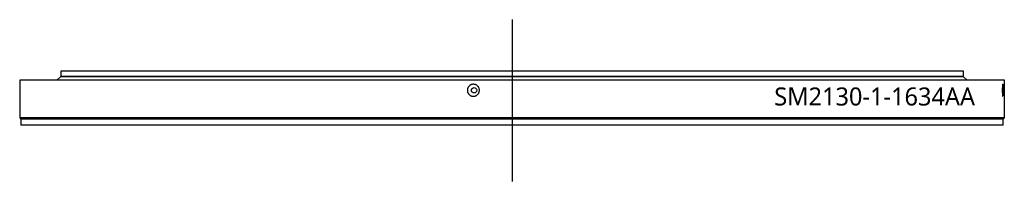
# Model space of a CAD drawing. Header units: millimetres. Extents: x 407 to 10027, y 18195 to 25417.
# Tile 3 of 12: x 2149 to 3783, y 21901 to 22170. Entities that reach past the tile are written whole.
import ezdxf

# ---------------------------------------------------------------- set-up
doc = ezdxf.new("R2010")
doc.units = ezdxf.units.MM
doc.header["$LTSCALE"] = 50

msp = doc.modelspace()

# ---------------------------------------------------------------- linework, layer by layer
msp.add_line((2966.4, 22169.7), (2966.4, 21900.7))
at = {"color": 7, "linetype": 'Continuous', "lineweight": 25}
for p, q in [((2217.4, 22084.2), (2217.4, 22075.2)), ((3715.4, 22084.2), (2217.4, 22084.2)), ((3715.4, 22075.2), (3715.4, 22084.2)), ((2149.4, 22069.2), (2149.4, 22006.2)), ((3783.4, 22069.2), (2149.4, 22069.2)), ((2216.9, 22074.7), (2210.9, 22069.3)), ((3721.9, 22069.3), (2210.9, 22069.3)), ((3715.9, 22074.7), (2216.9, 22074.7)), ((3715.4, 22075.2), (2217.4, 22075.2)), ((2217.4, 22069.3), (2217.4, 22069.2)), ((2224.4, 22075.2), (2224.4, 22074.7)), ((3708.4, 22074.7), (3708.4, 22075.2)), ((3715.4, 22069.2), (3715.4, 22069.3)), ((3721.9, 22069.3), (3715.9, 22074.7)), ((3783.4, 22006.2), (3783.4, 22069.2)), ((2149.4, 22006.2), (2151.4, 22004.2)), ((3783.4, 22006.2), (2149.4, 22006.2)), ((2151.4, 22004.2), (2151.4, 21994.2)), ((3781.4, 22004.2), (2151.4, 22004.2)), ((3781.4, 21994.2), (2151.4, 21994.2)), ((3781.4, 22004.2), (3783.4, 22006.2)), ((3781.4, 21994.2), (3781.4, 22004.2))]:
    msp.add_line(p, q, dxfattribs=at)
msp.add_circle((2903.4, 22052.2), 4.5, dxfattribs=at)
for points in [[(2912.2, 22052.2), (2912.2, 22051.6), (2912.2, 22050.9), (2912, 22049.9), (2911.9, 22049.6), (2911.7, 22049), (2911.6, 22048.7), (2911.2, 22047.8), (2910.9, 22047.2), (2910.4, 22046.4), (2910.2, 22046.1), (2909.8, 22045.6), (2909.5, 22045.4), (2908.8, 22044.7), (2908.3, 22044.3), (2907.5, 22043.7), (2907.2, 22043.6), (2906.7, 22043.2), (2906.1, 22043), (2905.5, 22042.7), (2904.8, 22042.6), (2904.5, 22042.5), (2903.6, 22042.3), (2902.9, 22042.2), (2901.9, 22042.2), (2901.6, 22042.2), (2901, 22042.3), (2900.6, 22042.3), (2899.7, 22042.5), (2899, 22042.7), (2898.1, 22043.1), (2897.8, 22043.2), (2897.3, 22043.6), (2897, 22043.7), (2896.2, 22044.3), (2895.7, 22044.7), (2894.7, 22045.6), (2894.3, 22046.1), (2893.8, 22046.9), (2893.6, 22047.2), (2893.3, 22047.8), (2893.2, 22048.1), (2892.8, 22049), (2892.6, 22049.6), (2892.4, 22050.9), (2892.3, 22051.6), (2892.3, 22052.9), (2892.4, 22053.5), (2892.5, 22054.5), (2892.6, 22054.8), (2892.8, 22055.4), (2893, 22056), (2893.3, 22056.6), (2893.6, 22057.2), (2893.8, 22057.5), (2894.3, 22058.3), (2894.7, 22058.8), (2895.4, 22059.5), (2895.7, 22059.7), (2896.2, 22060.2), (2896.4, 22060.3), (2897.3, 22060.9), (2897.8, 22061.2), (2898.7, 22061.6), (2899, 22061.7), (2899.7, 22061.9), (2900, 22062), (2900.9, 22062.2), (2901.6, 22062.2), (2902.9, 22062.2), (2903.6, 22062.2), (2904.5, 22062), (2904.8, 22061.9), (2905.4, 22061.7), (2905.8, 22061.6), (2906.7, 22061.2), (2907.2, 22060.9), (2908.3, 22060.2), (2908.8, 22059.8), (2909.8, 22058.8), (2910.2, 22058.3), (2910.7, 22057.5), (2910.9, 22057.2), (2911.2, 22056.7), (2911.3, 22056.4), (2911.7, 22055.5), (2911.9, 22054.8), (2912.2, 22053.5), (2912.2, 22052.9), (2912.2, 22052.2)], [(3781.6, 22052.2), (3781.6, 22051.6), (3781.6, 22050.9), (3781.5, 22049.9), (3781.5, 22049.6), (3781.5, 22049), (3781.5, 22048.7), (3781.5, 22047.8), (3781.5, 22047.2), (3781.4, 22046.4), (3781.4, 22046.1), (3781.4, 22045.6), (3781.4, 22045.4), (3781.3, 22044.7), (3781.3, 22044.3), (3781.2, 22043.7), (3781.2, 22043.6), (3781.2, 22043.2), (3781.1, 22043), (3781.1, 22042.7), (3781, 22042.6), (3781, 22042.5), (3780.9, 22042.3), (3780.9, 22042.2), (3780.8, 22042.2), (3780.8, 22042.2), (3780.7, 22042.3), (3780.7, 22042.3), (3780.6, 22042.5), (3780.6, 22042.7), (3780.5, 22043.1), (3780.5, 22043.2), (3780.4, 22043.6), (3780.4, 22043.7), (3780.3, 22044.3), (3780.3, 22044.7), (3780.2, 22045.6), (3780.2, 22046.1), (3780.1, 22046.9), (3780.1, 22047.2), (3780.1, 22047.8), (3780.1, 22048.1), (3780, 22049), (3780, 22049.6), (3780, 22050.9), (3780, 22051.6), (3780, 22052.9), (3780, 22053.5), (3780, 22054.5), (3780, 22054.8), (3780, 22055.4), (3780.1, 22056), (3780.1, 22056.6), (3780.1, 22057.2), (3780.1, 22057.5), (3780.2, 22058.3), (3780.2, 22058.8), (3780.3, 22059.5), (3780.3, 22059.7), (3780.3, 22060.2), (3780.4, 22060.3), (3780.4, 22060.9), (3780.5, 22061.2), (3780.6, 22061.6), (3780.6, 22061.7), (3780.6, 22061.9), (3780.7, 22062), (3780.7, 22062.2), (3780.8, 22062.2), (3780.9, 22062.2), (3780.9, 22062.2), (3781, 22062), (3781, 22061.9), (3781.1, 22061.7), (3781.1, 22061.6), (3781.2, 22061.2), (3781.2, 22060.9), (3781.3, 22060.2), (3781.3, 22059.8), (3781.4, 22058.8), (3781.4, 22058.3), (3781.5, 22057.5), (3781.5, 22057.2), (3781.5, 22056.7), (3781.5, 22056.4), (3781.5, 22055.5), (3781.5, 22054.8), (3781.6, 22053.5), (3781.6, 22052.9), (3781.6, 22052.2)]]:
    msp.add_open_spline(points, degree=3, knots=[0, 0, 0, 0, 0.03125, 0.03125, 0.046875, 0.046875, 0.0625, 0.0625, 0.09375, 0.09375, 0.109375, 0.109375, 0.125, 0.125, 0.15625, 0.15625, 0.171875, 0.171875, 0.1875, 0.203125, 0.203125, 0.21875, 0.21875, 0.25, 0.25, 0.265625, 0.265625, 0.28125, 0.28125, 0.3125, 0.3125, 0.328125, 0.328125, 0.34375, 0.34375, 0.375, 0.375, 0.40625, 0.40625, 0.421875, 0.421875, 0.4375, 0.4375, 0.46875, 0.46875, 0.5, 0.5, 0.53125, 0.53125, 0.546875, 0.546875, 0.5625, 0.578125, 0.578125, 0.59375, 0.59375, 0.625, 0.625, 0.640625, 0.640625, 0.65625, 0.65625, 0.6875, 0.6875, 0.703125, 0.703125, 0.71875, 0.71875, 0.75, 0.75, 0.78125, 0.78125, 0.796875, 0.796875, 0.8125, 0.8125, 0.84375, 0.84375, 0.875, 0.875, 0.90625, 0.90625, 0.921875, 0.921875, 0.9375, 0.9375, 0.96875, 0.96875, 1, 1, 1, 1], dxfattribs=at)

# ---------------------------------------------------------------- texts
at = {"insert": (3401.6, 22056.9), "char_height": 30, "width": 374.022, "attachment_point": 1}
msp.add_mtext('{\\fYu Gothic Medium|b0|i0|c0|p0;\\C253;SM2130-1-1634AA}', dxfattribs=at)

doc.saveas('drawing.dxf')
